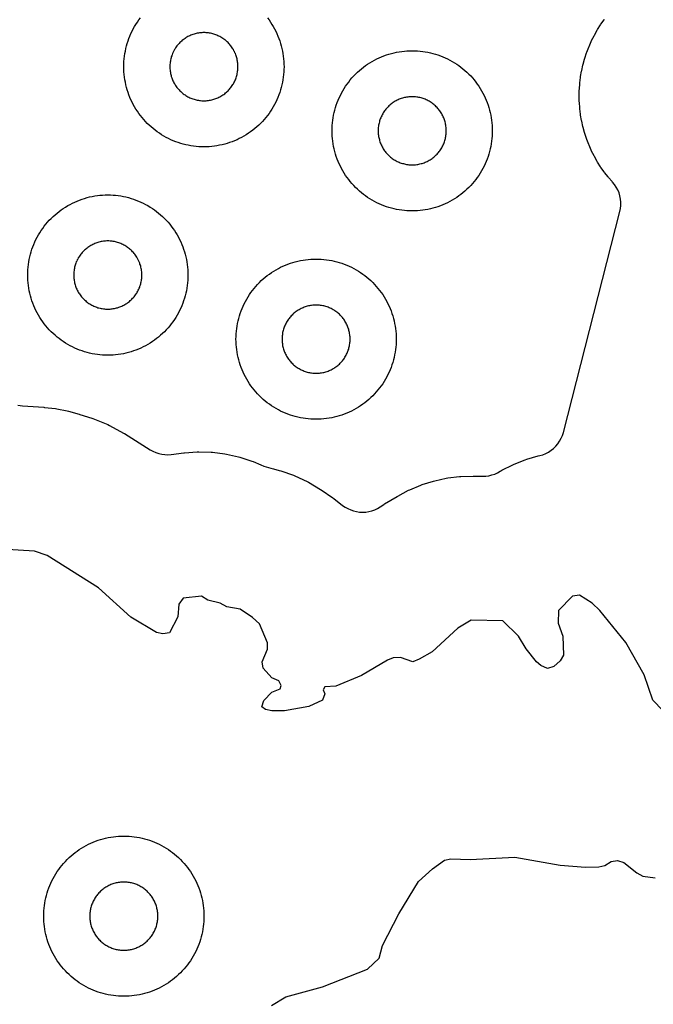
# Model space of a CAD drawing. Header units: millimetres. Extents: x 0 to 2500, y 0 to 1250.
# Tile 43 of 140: x 242 to 321, y 664 to 786. Entities that reach past the tile are written whole.
import ezdxf

# ---------------------------------------------------------------- set-up
doc = ezdxf.new("R2010")
doc.units = ezdxf.units.MM
doc.layers.add('CUT', color=1, linetype='Continuous')

msp = doc.modelspace()

# ---------------------------------------------------------------- linework, layer by layer
at = {"layer": 'CUT'}
for points in [[(241.27, 738.26), (241.84, 738.18), (244.5, 738), (244.59, 737.99), (245.96, 737.84), (246.12, 737.82), (247.44, 737.56), (247.6, 737.52), (248.92, 737.15), (249, 737.12), (250.51, 736.63), (250.63, 736.58), (252.49, 735.84), (252.71, 735.74), (254.47, 734.78), (254.58, 734.72), (257.8, 732.7), (258.14, 732.51), (258.49, 732.35), (258.86, 732.23), (259.24, 732.14), (259.63, 732.09), (260.01, 732.08), (260.4, 732.11), (261.98, 732.3), (262.07, 732.31), (263.66, 732.42), (263.85, 732.43), (265.4, 732.39), (265.59, 732.38), (267.12, 732.19), (267.31, 732.16), (268.82, 731.82), (269, 731.77), (270.47, 731.29), (270.65, 731.23), (271.6, 730.81), (272, 730.66), (272.87, 730.39), (272.87, 730.4), (273.2, 730.3), (273.89, 730.13), (274.09, 730.08), (275.67, 729.53), (275.87, 729.45), (277.38, 728.74), (277.57, 728.65), (279.04, 727.76), (279.13, 727.7), (280.59, 726.71), (280.7, 726.63), (281.82, 725.76), (282.13, 725.54), (282.46, 725.35), (282.82, 725.19), (283.18, 725.07), (283.55, 724.98), (283.94, 724.93), (284.32, 724.91), (284.71, 724.93), (285.09, 724.99), (285.46, 725.09), (285.82, 725.22), (286.17, 725.38), (286.5, 725.58), (286.95, 725.88), (287.04, 725.94), (288.62, 726.88), (288.7, 726.92), (290.04, 727.64), (290.21, 727.71), (291.57, 728.28), (291.74, 728.35), (293.14, 728.79), (293.32, 728.84), (294.76, 729.15), (294.94, 729.18), (296.41, 729.36), (296.59, 729.37), (298.11, 729.42), (298.2, 729.42), (299.29, 729.4), (299.68, 729.41), (300.06, 729.46), (300.44, 729.55), (300.81, 729.67), (301.16, 729.83), (301.5, 730.02), (301.55, 730.05), (301.71, 730.14), (303.05, 730.82), (303.22, 730.9), (304.62, 731.45), (304.8, 731.51), (306.24, 731.93), (306.42, 731.97), (306.8, 732.08), (307.17, 732.23), (307.52, 732.41), (307.85, 732.63), (308.15, 732.87), (308.43, 733.15), (308.69, 733.45), (308.91, 733.78), (309.1, 734.13), (309.25, 734.49), (309.37, 734.87), (316.42, 762.42), (316.5, 762.81), (316.54, 763.2), (316.54, 763.6), (316.51, 763.99), (316.43, 764.38), (316.32, 764.76), (316.17, 765.12), (315.98, 765.47), (315.76, 765.8), (315.51, 766.1), (315.46, 766.16), (315.01, 766.68), (314.95, 766.76), (314.52, 767.3), (314.47, 767.38), (314.07, 767.94), (314.02, 768.02), (313.65, 768.6), (313.6, 768.68), (313.26, 769.28), (313.21, 769.37), (312.9, 769.98), (312.86, 770.07), (312.58, 770.7), (312.55, 770.79), (312.3, 771.43), (312.27, 771.52), (312.05, 772.18), (312.02, 772.27), (311.84, 772.93), (311.81, 773.03), (311.66, 773.7), (311.65, 773.79), (311.53, 774.47), (311.51, 774.57), (311.43, 775.25), (311.42, 775.35), (311.37, 776.03), (311.36, 776.13), (311.35, 776.82), (311.35, 776.92), (311.36, 777.6), (311.37, 777.7), (311.42, 778.39), (311.43, 778.48), (311.51, 779.17), (311.53, 779.26), (311.65, 779.94), (311.66, 780.04), (311.81, 780.71), (311.84, 780.8), (312.02, 781.46), (312.05, 781.56), (312.27, 782.21), (312.3, 782.3), (312.55, 782.94), (312.58, 783.03), (312.86, 783.66), (312.9, 783.75), (313.21, 784.37), (313.26, 784.45), (313.6, 785.05), (313.65, 785.13), (314.02, 785.71), (314.07, 785.8), (314.47, 786.36), (314.52, 786.44)], [(272.43, 786.59), (272.63, 786.33), (272.82, 786.06), (272.99, 785.78), (273.16, 785.5), (273.32, 785.21), (273.47, 784.92), (273.61, 784.63), (273.74, 784.33), (273.86, 784.02), (273.97, 783.71), (274.07, 783.4), (274.16, 783.09), (274.24, 782.77), (274.31, 782.45), (274.37, 782.13), (274.41, 781.81), (274.45, 781.48), (274.48, 781.15), (274.49, 780.83), (274.5, 780.5), (274.49, 780.17), (274.48, 779.85), (274.45, 779.52), (274.41, 779.2), (274.37, 778.87), (274.31, 778.55), (274.24, 778.23), (274.16, 777.91), (274.07, 777.6), (273.97, 777.29), (273.86, 776.98), (273.74, 776.67), (273.61, 776.37), (273.47, 776.08), (273.32, 775.79), (273.16, 775.5), (272.99, 775.22), (272.82, 774.94), (272.63, 774.68), (272.43, 774.41), (272.23, 774.16), (272.02, 773.91), (271.8, 773.66), (271.57, 773.43), (271.34, 773.2), (271.09, 772.98), (270.84, 772.77), (270.59, 772.57), (270.33, 772.37), (270.06, 772.19), (269.78, 772.01), (269.5, 771.84), (269.21, 771.68), (268.92, 771.53), (268.63, 771.39), (268.33, 771.26), (268.02, 771.14), (267.71, 771.03), (267.4, 770.93), (267.09, 770.84), (266.77, 770.76), (266.45, 770.69), (266.13, 770.63), (265.81, 770.59), (265.48, 770.55), (265.15, 770.52), (264.83, 770.51), (264.5, 770.5), (264.17, 770.51), (263.85, 770.52), (263.52, 770.55), (263.2, 770.59), (262.87, 770.63), (262.55, 770.69), (262.23, 770.76), (261.91, 770.84), (261.6, 770.93), (261.29, 771.03), (260.98, 771.14), (260.67, 771.26), (260.37, 771.39), (260.08, 771.53), (259.79, 771.68), (259.5, 771.84), (259.22, 772.01), (258.94, 772.19), (258.68, 772.37), (258.41, 772.57), (258.16, 772.77), (257.91, 772.98), (257.66, 773.2), (257.43, 773.43), (257.2, 773.66), (256.98, 773.91), (256.77, 774.16), (256.57, 774.41), (256.37, 774.68), (256.19, 774.94), (256.01, 775.22), (255.84, 775.5), (255.68, 775.79), (255.53, 776.08), (255.39, 776.37), (255.26, 776.67), (255.14, 776.98), (255.03, 777.29), (254.93, 777.6), (254.84, 777.91), (254.76, 778.23), (254.69, 778.55), (254.63, 778.87), (254.59, 779.2), (254.55, 779.52), (254.52, 779.85), (254.51, 780.17), (254.5, 780.5), (254.51, 780.83), (254.52, 781.15), (254.55, 781.48), (254.59, 781.81), (254.63, 782.13), (254.69, 782.45), (254.76, 782.77), (254.84, 783.09), (254.93, 783.4), (255.03, 783.71), (255.14, 784.02), (255.26, 784.33), (255.39, 784.63), (255.53, 784.92), (255.68, 785.21), (255.84, 785.5), (256.01, 785.78), (256.19, 786.06), (256.37, 786.33), (256.57, 786.59)], [(321.77, 700.18), (320.54, 701.44), (319.46, 704.62), (317.17, 708.65), (313.93, 712.65), (312.98, 713.55), (311.4, 714.57), (310.52, 714.45), (308.75, 712.63), (308.74, 711.06), (309.3, 709.43), (309.37, 707.05), (308.98, 706.34), (308.17, 705.66), (307.38, 705.39), (306.58, 705.76), (306.03, 706.23), (304.72, 707.84), (303.79, 709.44), (301.82, 711.35), (297.85, 711.42), (296.18, 710.43), (292.99, 707.5), (291.39, 706.56), (290.58, 706.22), (289.02, 706.78), (288.13, 706.72), (287.4, 706.45), (284.17, 704.53), (280.98, 703.18), (279.59, 703.11), (279.39, 702.75), (279.59, 702.24), (279.29, 701.44), (277.61, 700.65), (274.58, 700.11), (272.98, 700.11), (272.18, 700.29), (271.71, 700.64), (271.99, 701.43), (272.98, 702.43), (274.01, 702.87), (274.14, 703.29), (273.84, 703.85), (272.98, 704.26), (271.9, 705.44), (271.77, 706.24), (272.44, 707.8), (272.45, 708.6), (271.44, 710.98), (270.57, 711.76), (269.01, 712.82), (267.38, 713.11), (266.52, 713.55), (264.98, 713.93), (264.18, 714.44), (261.92, 714.16), (261.35, 713.44), (261.25, 711.84), (260.19, 709.86), (259.38, 709.71), (258.59, 709.88), (255.38, 711.82), (251.36, 715.49), (244.95, 719.51), (243.35, 720.03), (238.58, 720.35)], [(272.94, 663.34), (274.71, 664.42), (279.31, 665.69), (284.93, 667.88), (286.37, 669.24), (286.81, 670.82), (288.85, 674.81), (291.29, 678.81), (293.05, 680.42), (294.53, 681.48), (295.34, 681.65), (297.74, 681.57), (303.33, 681.86), (308.96, 680.85), (312.13, 680.62), (313.78, 680.65), (314.53, 680.82), (315.33, 681.32), (316.13, 681.45), (316.93, 681.19), (318.53, 679.91), (319.3, 679.5), (320.82, 679.27)]]:
    msp.add_lwpolyline(points, dxfattribs=at)
for points in [[(268.75, 780.64), (268.74, 780.78), (268.73, 780.92), (268.71, 781.06), (268.69, 781.19), (268.67, 781.33), (268.64, 781.47), (268.61, 781.6), (268.57, 781.73), (268.52, 781.87), (268.48, 782), (268.43, 782.13), (268.37, 782.25), (268.31, 782.38), (268.25, 782.5), (268.18, 782.63), (268.11, 782.74), (268.03, 782.86), (267.95, 782.98), (267.87, 783.09), (267.79, 783.2), (267.7, 783.3), (267.6, 783.41), (267.51, 783.51), (267.41, 783.6), (267.3, 783.7), (267.2, 783.79), (267.09, 783.87), (266.98, 783.95), (266.86, 784.03), (266.74, 784.11), (266.63, 784.18), (266.5, 784.25), (266.38, 784.31), (266.25, 784.37), (266.13, 784.43), (266, 784.48), (265.87, 784.52), (265.73, 784.57), (265.6, 784.61), (265.47, 784.64), (265.33, 784.67), (265.19, 784.69), (265.06, 784.71), (264.92, 784.73), (264.78, 784.74), (264.64, 784.75), (264.5, 784.75), (264.36, 784.75), (264.22, 784.74), (264.08, 784.73), (263.95, 784.71), (263.81, 784.69), (263.67, 784.67), (263.54, 784.64), (263.4, 784.61), (263.27, 784.57), (263.13, 784.52), (263, 784.48), (262.87, 784.43), (262.75, 784.37), (262.62, 784.31), (262.5, 784.25), (262.38, 784.18), (262.26, 784.11), (262.14, 784.03), (262.02, 783.95), (261.91, 783.87), (261.8, 783.79), (261.7, 783.7), (261.6, 783.6), (261.5, 783.51), (261.4, 783.41), (261.31, 783.3), (261.22, 783.2), (261.13, 783.09), (261.05, 782.98), (260.97, 782.86), (260.89, 782.74), (260.82, 782.63), (260.75, 782.5), (260.69, 782.38), (260.63, 782.25), (260.57, 782.13), (260.52, 782), (260.48, 781.87), (260.43, 781.73), (260.4, 781.6), (260.36, 781.47), (260.33, 781.33), (260.31, 781.19), (260.29, 781.06), (260.27, 780.92), (260.26, 780.78), (260.25, 780.64), (260.25, 780.5), (260.25, 780.36), (260.26, 780.22), (260.27, 780.08), (260.29, 779.95), (260.31, 779.81), (260.33, 779.67), (260.36, 779.54), (260.4, 779.4), (260.43, 779.27), (260.48, 779.13), (260.52, 779), (260.57, 778.87), (260.63, 778.75), (260.69, 778.62), (260.75, 778.5), (260.82, 778.38), (260.89, 778.26), (260.97, 778.14), (261.05, 778.02), (261.13, 777.91), (261.22, 777.8), (261.31, 777.7), (261.4, 777.6), (261.5, 777.5), (261.6, 777.4), (261.7, 777.31), (261.8, 777.22), (261.91, 777.13), (262.02, 777.05), (262.14, 776.97), (262.26, 776.89), (262.38, 776.82), (262.5, 776.75), (262.62, 776.69), (262.75, 776.63), (262.87, 776.57), (263, 776.52), (263.13, 776.48), (263.27, 776.43), (263.4, 776.4), (263.54, 776.36), (263.67, 776.33), (263.81, 776.31), (263.95, 776.29), (264.08, 776.27), (264.22, 776.26), (264.36, 776.25), (264.5, 776.25), (264.64, 776.25), (264.78, 776.26), (264.92, 776.27), (265.06, 776.29), (265.19, 776.31), (265.33, 776.33), (265.47, 776.36), (265.6, 776.4), (265.73, 776.43), (265.87, 776.48), (266, 776.52), (266.13, 776.57), (266.25, 776.63), (266.38, 776.69), (266.5, 776.75), (266.63, 776.82), (266.74, 776.89), (266.86, 776.97), (266.98, 777.05), (267.09, 777.13), (267.2, 777.22), (267.3, 777.31), (267.41, 777.4), (267.51, 777.5), (267.6, 777.6), (267.7, 777.7), (267.79, 777.8), (267.87, 777.91), (267.95, 778.02), (268.03, 778.14), (268.11, 778.26), (268.18, 778.38), (268.25, 778.5), (268.31, 778.62), (268.37, 778.75), (268.43, 778.87), (268.48, 779), (268.52, 779.13), (268.57, 779.27), (268.61, 779.4), (268.64, 779.54), (268.67, 779.67), (268.69, 779.81), (268.71, 779.95), (268.73, 780.08), (268.74, 780.22), (268.75, 780.36), (268.75, 780.5)], [(300.49, 772.17), (300.48, 771.85), (300.45, 771.52), (300.41, 771.2), (300.37, 770.87), (300.31, 770.55), (300.24, 770.23), (300.16, 769.91), (300.07, 769.6), (299.97, 769.29), (299.86, 768.98), (299.74, 768.67), (299.61, 768.37), (299.47, 768.08), (299.32, 767.79), (299.16, 767.5), (298.99, 767.22), (298.82, 766.94), (298.63, 766.68), (298.43, 766.41), (298.23, 766.16), (298.02, 765.91), (297.8, 765.66), (297.57, 765.43), (297.34, 765.2), (297.09, 764.98), (296.84, 764.77), (296.59, 764.57), (296.33, 764.37), (296.06, 764.19), (295.78, 764.01), (295.5, 763.84), (295.21, 763.68), (294.92, 763.53), (294.63, 763.39), (294.33, 763.26), (294.02, 763.14), (293.71, 763.03), (293.4, 762.93), (293.09, 762.84), (292.77, 762.76), (292.45, 762.69), (292.13, 762.63), (291.81, 762.59), (291.48, 762.55), (291.15, 762.52), (290.83, 762.51), (290.5, 762.5), (290.17, 762.51), (289.85, 762.52), (289.52, 762.55), (289.2, 762.59), (288.87, 762.63), (288.55, 762.69), (288.23, 762.76), (287.91, 762.84), (287.6, 762.93), (287.29, 763.03), (286.98, 763.14), (286.67, 763.26), (286.37, 763.39), (286.08, 763.53), (285.79, 763.68), (285.5, 763.84), (285.22, 764.01), (284.94, 764.19), (284.68, 764.37), (284.41, 764.57), (284.16, 764.77), (283.91, 764.98), (283.66, 765.2), (283.43, 765.43), (283.2, 765.66), (282.98, 765.91), (282.77, 766.16), (282.57, 766.41), (282.37, 766.68), (282.19, 766.94), (282.01, 767.22), (281.84, 767.5), (281.68, 767.79), (281.53, 768.08), (281.39, 768.37), (281.26, 768.67), (281.14, 768.98), (281.03, 769.29), (280.93, 769.6), (280.84, 769.91), (280.76, 770.23), (280.69, 770.55), (280.63, 770.87), (280.59, 771.2), (280.55, 771.52), (280.52, 771.85), (280.51, 772.17), (280.5, 772.5), (280.51, 772.83), (280.52, 773.15), (280.55, 773.48), (280.59, 773.81), (280.63, 774.13), (280.69, 774.45), (280.76, 774.77), (280.84, 775.09), (280.93, 775.4), (281.03, 775.71), (281.14, 776.02), (281.26, 776.33), (281.39, 776.63), (281.53, 776.92), (281.68, 777.21), (281.84, 777.5), (282.01, 777.78), (282.19, 778.06), (282.37, 778.33), (282.57, 778.59), (282.77, 778.84), (282.98, 779.09), (283.2, 779.34), (283.43, 779.57), (283.66, 779.8), (283.91, 780.02), (284.16, 780.23), (284.41, 780.43), (284.68, 780.63), (284.94, 780.82), (285.22, 780.99), (285.5, 781.16), (285.79, 781.32), (286.08, 781.47), (286.37, 781.61), (286.67, 781.74), (286.98, 781.86), (287.29, 781.97), (287.6, 782.07), (287.91, 782.16), (288.23, 782.24), (288.55, 782.31), (288.87, 782.37), (289.2, 782.41), (289.52, 782.45), (289.85, 782.48), (290.17, 782.49), (290.5, 782.5), (290.83, 782.49), (291.15, 782.48), (291.48, 782.45), (291.81, 782.41), (292.13, 782.37), (292.45, 782.31), (292.77, 782.24), (293.09, 782.16), (293.4, 782.07), (293.71, 781.97), (294.02, 781.86), (294.33, 781.74), (294.63, 781.61), (294.92, 781.47), (295.21, 781.32), (295.5, 781.16), (295.78, 780.99), (296.06, 780.82), (296.33, 780.63), (296.59, 780.43), (296.84, 780.23), (297.09, 780.02), (297.34, 779.8), (297.57, 779.57), (297.8, 779.34), (298.02, 779.09), (298.23, 778.84), (298.43, 778.59), (298.63, 778.33), (298.82, 778.06), (298.99, 777.78), (299.16, 777.5), (299.32, 777.21), (299.47, 776.92), (299.61, 776.63), (299.74, 776.33), (299.86, 776.02), (299.97, 775.71), (300.07, 775.4), (300.16, 775.09), (300.24, 774.77), (300.31, 774.45), (300.37, 774.13), (300.41, 773.81), (300.45, 773.48), (300.48, 773.15), (300.49, 772.83), (300.5, 772.5)], [(294.75, 772.64), (294.74, 772.78), (294.73, 772.92), (294.71, 773.06), (294.69, 773.19), (294.67, 773.33), (294.64, 773.47), (294.61, 773.6), (294.57, 773.73), (294.52, 773.87), (294.48, 774), (294.43, 774.13), (294.37, 774.25), (294.31, 774.38), (294.25, 774.5), (294.18, 774.63), (294.11, 774.74), (294.03, 774.86), (293.95, 774.98), (293.87, 775.09), (293.79, 775.2), (293.7, 775.3), (293.6, 775.41), (293.51, 775.51), (293.41, 775.6), (293.3, 775.7), (293.2, 775.79), (293.09, 775.87), (292.98, 775.95), (292.86, 776.03), (292.74, 776.11), (292.63, 776.18), (292.5, 776.25), (292.38, 776.31), (292.25, 776.37), (292.13, 776.43), (292, 776.48), (291.87, 776.52), (291.73, 776.57), (291.6, 776.61), (291.47, 776.64), (291.33, 776.67), (291.19, 776.69), (291.06, 776.71), (290.92, 776.73), (290.78, 776.74), (290.64, 776.75), (290.5, 776.75), (290.36, 776.75), (290.22, 776.74), (290.08, 776.73), (289.95, 776.71), (289.81, 776.69), (289.67, 776.67), (289.54, 776.64), (289.4, 776.61), (289.27, 776.57), (289.13, 776.52), (289, 776.48), (288.87, 776.43), (288.75, 776.37), (288.62, 776.31), (288.5, 776.25), (288.38, 776.18), (288.26, 776.11), (288.14, 776.03), (288.02, 775.95), (287.91, 775.87), (287.8, 775.79), (287.7, 775.7), (287.6, 775.6), (287.5, 775.51), (287.4, 775.41), (287.31, 775.3), (287.22, 775.2), (287.13, 775.09), (287.05, 774.98), (286.97, 774.86), (286.89, 774.74), (286.82, 774.63), (286.75, 774.5), (286.69, 774.38), (286.63, 774.25), (286.57, 774.13), (286.52, 774), (286.48, 773.87), (286.43, 773.73), (286.4, 773.6), (286.36, 773.47), (286.33, 773.33), (286.31, 773.19), (286.29, 773.06), (286.27, 772.92), (286.26, 772.78), (286.25, 772.64), (286.25, 772.5), (286.25, 772.36), (286.26, 772.22), (286.27, 772.08), (286.29, 771.95), (286.31, 771.81), (286.33, 771.67), (286.36, 771.54), (286.4, 771.4), (286.43, 771.27), (286.48, 771.13), (286.52, 771), (286.57, 770.87), (286.63, 770.75), (286.69, 770.62), (286.75, 770.5), (286.82, 770.38), (286.89, 770.26), (286.97, 770.14), (287.05, 770.02), (287.13, 769.91), (287.22, 769.8), (287.31, 769.7), (287.4, 769.6), (287.5, 769.5), (287.6, 769.4), (287.7, 769.31), (287.8, 769.22), (287.91, 769.13), (288.02, 769.05), (288.14, 768.97), (288.26, 768.89), (288.38, 768.82), (288.5, 768.75), (288.62, 768.69), (288.75, 768.63), (288.87, 768.57), (289, 768.52), (289.13, 768.48), (289.27, 768.43), (289.4, 768.4), (289.54, 768.36), (289.67, 768.33), (289.81, 768.31), (289.95, 768.29), (290.08, 768.27), (290.22, 768.26), (290.36, 768.25), (290.5, 768.25), (290.64, 768.25), (290.78, 768.26), (290.92, 768.27), (291.06, 768.29), (291.19, 768.31), (291.33, 768.33), (291.47, 768.36), (291.6, 768.4), (291.73, 768.43), (291.87, 768.48), (292, 768.52), (292.13, 768.57), (292.25, 768.63), (292.38, 768.69), (292.5, 768.75), (292.63, 768.82), (292.74, 768.89), (292.86, 768.97), (292.98, 769.05), (293.09, 769.13), (293.2, 769.22), (293.3, 769.31), (293.41, 769.4), (293.51, 769.5), (293.6, 769.6), (293.7, 769.7), (293.79, 769.8), (293.87, 769.91), (293.95, 770.02), (294.03, 770.14), (294.11, 770.26), (294.18, 770.38), (294.25, 770.5), (294.31, 770.62), (294.37, 770.75), (294.43, 770.87), (294.48, 771), (294.52, 771.13), (294.57, 771.27), (294.61, 771.4), (294.64, 771.54), (294.67, 771.67), (294.69, 771.81), (294.71, 771.95), (294.73, 772.08), (294.74, 772.22), (294.75, 772.36), (294.75, 772.5)], [(262.49, 754.17), (262.48, 753.85), (262.45, 753.52), (262.41, 753.2), (262.37, 752.87), (262.31, 752.55), (262.24, 752.23), (262.16, 751.91), (262.07, 751.6), (261.97, 751.29), (261.86, 750.98), (261.74, 750.67), (261.61, 750.37), (261.47, 750.08), (261.32, 749.79), (261.16, 749.5), (260.99, 749.22), (260.82, 748.94), (260.63, 748.68), (260.43, 748.41), (260.23, 748.16), (260.02, 747.91), (259.8, 747.66), (259.57, 747.43), (259.34, 747.2), (259.09, 746.98), (258.84, 746.77), (258.59, 746.57), (258.33, 746.37), (258.06, 746.19), (257.78, 746.01), (257.5, 745.84), (257.21, 745.68), (256.92, 745.53), (256.63, 745.39), (256.33, 745.26), (256.02, 745.14), (255.71, 745.03), (255.4, 744.93), (255.09, 744.84), (254.77, 744.76), (254.45, 744.69), (254.13, 744.63), (253.81, 744.59), (253.48, 744.55), (253.15, 744.52), (252.83, 744.51), (252.5, 744.5), (252.17, 744.51), (251.85, 744.52), (251.52, 744.55), (251.2, 744.59), (250.87, 744.63), (250.55, 744.69), (250.23, 744.76), (249.91, 744.84), (249.6, 744.93), (249.29, 745.03), (248.98, 745.14), (248.67, 745.26), (248.37, 745.39), (248.08, 745.53), (247.79, 745.68), (247.5, 745.84), (247.22, 746.01), (246.94, 746.19), (246.68, 746.37), (246.41, 746.57), (246.16, 746.77), (245.91, 746.98), (245.66, 747.2), (245.43, 747.43), (245.2, 747.66), (244.98, 747.91), (244.77, 748.16), (244.57, 748.41), (244.37, 748.68), (244.19, 748.94), (244.01, 749.22), (243.84, 749.5), (243.68, 749.79), (243.53, 750.08), (243.39, 750.37), (243.26, 750.67), (243.14, 750.98), (243.03, 751.29), (242.93, 751.6), (242.84, 751.91), (242.76, 752.23), (242.69, 752.55), (242.63, 752.87), (242.59, 753.2), (242.55, 753.52), (242.52, 753.85), (242.51, 754.17), (242.5, 754.5), (242.51, 754.83), (242.52, 755.15), (242.55, 755.48), (242.59, 755.81), (242.63, 756.13), (242.69, 756.45), (242.76, 756.77), (242.84, 757.09), (242.93, 757.4), (243.03, 757.71), (243.14, 758.02), (243.26, 758.33), (243.39, 758.63), (243.53, 758.92), (243.68, 759.21), (243.84, 759.5), (244.01, 759.78), (244.19, 760.06), (244.37, 760.33), (244.57, 760.59), (244.77, 760.84), (244.98, 761.09), (245.2, 761.34), (245.43, 761.57), (245.66, 761.8), (245.91, 762.02), (246.16, 762.23), (246.41, 762.43), (246.68, 762.63), (246.94, 762.82), (247.22, 762.99), (247.5, 763.16), (247.79, 763.32), (248.08, 763.47), (248.37, 763.61), (248.67, 763.74), (248.98, 763.86), (249.29, 763.97), (249.6, 764.07), (249.91, 764.16), (250.23, 764.24), (250.55, 764.31), (250.87, 764.37), (251.2, 764.41), (251.52, 764.45), (251.85, 764.48), (252.17, 764.49), (252.5, 764.5), (252.83, 764.49), (253.15, 764.48), (253.48, 764.45), (253.81, 764.41), (254.13, 764.37), (254.45, 764.31), (254.77, 764.24), (255.09, 764.16), (255.4, 764.07), (255.71, 763.97), (256.02, 763.86), (256.33, 763.74), (256.63, 763.61), (256.92, 763.47), (257.21, 763.32), (257.5, 763.16), (257.78, 762.99), (258.06, 762.82), (258.33, 762.63), (258.59, 762.43), (258.84, 762.23), (259.09, 762.02), (259.34, 761.8), (259.57, 761.57), (259.8, 761.34), (260.02, 761.09), (260.23, 760.84), (260.43, 760.59), (260.63, 760.33), (260.82, 760.06), (260.99, 759.78), (261.16, 759.5), (261.32, 759.21), (261.47, 758.92), (261.61, 758.63), (261.74, 758.33), (261.86, 758.02), (261.97, 757.71), (262.07, 757.4), (262.16, 757.09), (262.24, 756.77), (262.31, 756.45), (262.37, 756.13), (262.41, 755.81), (262.45, 755.48), (262.48, 755.15), (262.49, 754.83), (262.5, 754.5)], [(256.75, 754.64), (256.74, 754.78), (256.73, 754.92), (256.71, 755.06), (256.69, 755.19), (256.67, 755.33), (256.64, 755.47), (256.61, 755.6), (256.57, 755.73), (256.52, 755.87), (256.48, 756), (256.43, 756.13), (256.37, 756.25), (256.31, 756.38), (256.25, 756.5), (256.18, 756.63), (256.11, 756.74), (256.03, 756.86), (255.95, 756.98), (255.87, 757.09), (255.79, 757.2), (255.7, 757.3), (255.6, 757.41), (255.51, 757.51), (255.41, 757.6), (255.3, 757.7), (255.2, 757.79), (255.09, 757.87), (254.98, 757.95), (254.86, 758.03), (254.74, 758.11), (254.63, 758.18), (254.5, 758.25), (254.38, 758.31), (254.25, 758.37), (254.13, 758.43), (254, 758.48), (253.87, 758.52), (253.73, 758.57), (253.6, 758.61), (253.47, 758.64), (253.33, 758.67), (253.19, 758.69), (253.06, 758.71), (252.92, 758.73), (252.78, 758.74), (252.64, 758.75), (252.5, 758.75), (252.36, 758.75), (252.22, 758.74), (252.08, 758.73), (251.95, 758.71), (251.81, 758.69), (251.67, 758.67), (251.54, 758.64), (251.4, 758.61), (251.27, 758.57), (251.13, 758.52), (251, 758.48), (250.87, 758.43), (250.75, 758.37), (250.62, 758.31), (250.5, 758.25), (250.38, 758.18), (250.26, 758.11), (250.14, 758.03), (250.02, 757.95), (249.91, 757.87), (249.8, 757.79), (249.7, 757.7), (249.6, 757.6), (249.5, 757.51), (249.4, 757.41), (249.31, 757.3), (249.22, 757.2), (249.13, 757.09), (249.05, 756.98), (248.97, 756.86), (248.89, 756.74), (248.82, 756.63), (248.75, 756.5), (248.69, 756.38), (248.63, 756.25), (248.57, 756.13), (248.52, 756), (248.48, 755.87), (248.43, 755.73), (248.4, 755.6), (248.36, 755.47), (248.33, 755.33), (248.31, 755.19), (248.29, 755.06), (248.27, 754.92), (248.26, 754.78), (248.25, 754.64), (248.25, 754.5), (248.25, 754.36), (248.26, 754.22), (248.27, 754.08), (248.29, 753.95), (248.31, 753.81), (248.33, 753.67), (248.36, 753.54), (248.4, 753.4), (248.43, 753.27), (248.48, 753.13), (248.52, 753), (248.57, 752.87), (248.63, 752.75), (248.69, 752.62), (248.75, 752.5), (248.82, 752.38), (248.89, 752.26), (248.97, 752.14), (249.05, 752.02), (249.13, 751.91), (249.22, 751.8), (249.31, 751.7), (249.4, 751.6), (249.5, 751.5), (249.6, 751.4), (249.7, 751.31), (249.8, 751.22), (249.91, 751.13), (250.02, 751.05), (250.14, 750.97), (250.26, 750.89), (250.38, 750.82), (250.5, 750.75), (250.62, 750.69), (250.75, 750.63), (250.87, 750.57), (251, 750.52), (251.13, 750.48), (251.27, 750.43), (251.4, 750.4), (251.54, 750.36), (251.67, 750.33), (251.81, 750.31), (251.95, 750.29), (252.08, 750.27), (252.22, 750.26), (252.36, 750.25), (252.5, 750.25), (252.64, 750.25), (252.78, 750.26), (252.92, 750.27), (253.06, 750.29), (253.19, 750.31), (253.33, 750.33), (253.47, 750.36), (253.6, 750.4), (253.73, 750.43), (253.87, 750.48), (254, 750.52), (254.13, 750.57), (254.25, 750.63), (254.38, 750.69), (254.5, 750.75), (254.63, 750.82), (254.74, 750.89), (254.86, 750.97), (254.98, 751.05), (255.09, 751.13), (255.2, 751.22), (255.3, 751.31), (255.41, 751.4), (255.51, 751.5), (255.6, 751.6), (255.7, 751.7), (255.79, 751.8), (255.87, 751.91), (255.95, 752.02), (256.03, 752.14), (256.11, 752.26), (256.18, 752.38), (256.25, 752.5), (256.31, 752.62), (256.37, 752.75), (256.43, 752.87), (256.48, 753), (256.52, 753.13), (256.57, 753.27), (256.61, 753.4), (256.64, 753.54), (256.67, 753.67), (256.69, 753.81), (256.71, 753.95), (256.73, 754.08), (256.74, 754.22), (256.75, 754.36), (256.75, 754.5)], [(288.49, 746.17), (288.48, 745.85), (288.45, 745.52), (288.41, 745.2), (288.37, 744.87), (288.31, 744.55), (288.24, 744.23), (288.16, 743.91), (288.07, 743.6), (287.97, 743.29), (287.86, 742.98), (287.74, 742.67), (287.61, 742.37), (287.47, 742.08), (287.32, 741.79), (287.16, 741.5), (286.99, 741.22), (286.82, 740.94), (286.63, 740.68), (286.43, 740.41), (286.23, 740.16), (286.02, 739.91), (285.8, 739.66), (285.57, 739.43), (285.34, 739.2), (285.09, 738.98), (284.84, 738.77), (284.59, 738.57), (284.33, 738.37), (284.06, 738.19), (283.78, 738.01), (283.5, 737.84), (283.21, 737.68), (282.92, 737.53), (282.63, 737.39), (282.33, 737.26), (282.02, 737.14), (281.71, 737.03), (281.4, 736.93), (281.09, 736.84), (280.77, 736.76), (280.45, 736.69), (280.13, 736.63), (279.81, 736.59), (279.48, 736.55), (279.15, 736.52), (278.83, 736.51), (278.5, 736.5), (278.17, 736.51), (277.85, 736.52), (277.52, 736.55), (277.2, 736.59), (276.87, 736.63), (276.55, 736.69), (276.23, 736.76), (275.91, 736.84), (275.6, 736.93), (275.29, 737.03), (274.98, 737.14), (274.67, 737.26), (274.37, 737.39), (274.08, 737.53), (273.79, 737.68), (273.5, 737.84), (273.22, 738.01), (272.94, 738.19), (272.68, 738.37), (272.41, 738.57), (272.16, 738.77), (271.91, 738.98), (271.66, 739.2), (271.43, 739.43), (271.2, 739.66), (270.98, 739.91), (270.77, 740.16), (270.57, 740.41), (270.37, 740.68), (270.19, 740.94), (270.01, 741.22), (269.84, 741.5), (269.68, 741.79), (269.53, 742.08), (269.39, 742.37), (269.26, 742.67), (269.14, 742.98), (269.03, 743.29), (268.93, 743.6), (268.84, 743.91), (268.76, 744.23), (268.69, 744.55), (268.63, 744.87), (268.59, 745.2), (268.55, 745.52), (268.52, 745.85), (268.51, 746.17), (268.5, 746.5), (268.51, 746.83), (268.52, 747.15), (268.55, 747.48), (268.59, 747.81), (268.63, 748.13), (268.69, 748.45), (268.76, 748.77), (268.84, 749.09), (268.93, 749.4), (269.03, 749.71), (269.14, 750.02), (269.26, 750.33), (269.39, 750.63), (269.53, 750.92), (269.68, 751.21), (269.84, 751.5), (270.01, 751.78), (270.19, 752.06), (270.37, 752.33), (270.57, 752.59), (270.77, 752.84), (270.98, 753.09), (271.2, 753.34), (271.43, 753.57), (271.66, 753.8), (271.91, 754.02), (272.16, 754.23), (272.41, 754.43), (272.68, 754.63), (272.94, 754.82), (273.22, 754.99), (273.5, 755.16), (273.79, 755.32), (274.08, 755.47), (274.37, 755.61), (274.67, 755.74), (274.98, 755.86), (275.29, 755.97), (275.6, 756.07), (275.91, 756.16), (276.23, 756.24), (276.55, 756.31), (276.87, 756.37), (277.2, 756.41), (277.52, 756.45), (277.85, 756.48), (278.17, 756.49), (278.5, 756.5), (278.83, 756.49), (279.15, 756.48), (279.48, 756.45), (279.81, 756.41), (280.13, 756.37), (280.45, 756.31), (280.77, 756.24), (281.09, 756.16), (281.4, 756.07), (281.71, 755.97), (282.02, 755.86), (282.33, 755.74), (282.63, 755.61), (282.92, 755.47), (283.21, 755.32), (283.5, 755.16), (283.78, 754.99), (284.06, 754.82), (284.33, 754.63), (284.59, 754.43), (284.84, 754.23), (285.09, 754.02), (285.34, 753.8), (285.57, 753.57), (285.8, 753.34), (286.02, 753.09), (286.23, 752.84), (286.43, 752.59), (286.63, 752.33), (286.82, 752.06), (286.99, 751.78), (287.16, 751.5), (287.32, 751.21), (287.47, 750.92), (287.61, 750.63), (287.74, 750.33), (287.86, 750.02), (287.97, 749.71), (288.07, 749.4), (288.16, 749.09), (288.24, 748.77), (288.31, 748.45), (288.37, 748.13), (288.41, 747.81), (288.45, 747.48), (288.48, 747.15), (288.49, 746.83), (288.5, 746.5)], [(282.75, 746.64), (282.74, 746.78), (282.73, 746.92), (282.71, 747.06), (282.69, 747.19), (282.67, 747.33), (282.64, 747.47), (282.61, 747.6), (282.57, 747.73), (282.52, 747.87), (282.48, 748), (282.43, 748.13), (282.37, 748.25), (282.31, 748.38), (282.25, 748.5), (282.18, 748.63), (282.11, 748.74), (282.03, 748.86), (281.95, 748.98), (281.87, 749.09), (281.79, 749.2), (281.7, 749.3), (281.6, 749.41), (281.51, 749.51), (281.41, 749.6), (281.3, 749.7), (281.2, 749.79), (281.09, 749.87), (280.98, 749.95), (280.86, 750.03), (280.74, 750.11), (280.63, 750.18), (280.5, 750.25), (280.38, 750.31), (280.25, 750.37), (280.13, 750.43), (280, 750.48), (279.87, 750.52), (279.73, 750.57), (279.6, 750.61), (279.47, 750.64), (279.33, 750.67), (279.19, 750.69), (279.06, 750.71), (278.92, 750.73), (278.78, 750.74), (278.64, 750.75), (278.5, 750.75), (278.36, 750.75), (278.22, 750.74), (278.08, 750.73), (277.95, 750.71), (277.81, 750.69), (277.67, 750.67), (277.54, 750.64), (277.4, 750.61), (277.27, 750.57), (277.13, 750.52), (277, 750.48), (276.87, 750.43), (276.75, 750.37), (276.62, 750.31), (276.5, 750.25), (276.38, 750.18), (276.26, 750.11), (276.14, 750.03), (276.02, 749.95), (275.91, 749.87), (275.8, 749.79), (275.7, 749.7), (275.6, 749.6), (275.5, 749.51), (275.4, 749.41), (275.31, 749.3), (275.22, 749.2), (275.13, 749.09), (275.05, 748.98), (274.97, 748.86), (274.89, 748.74), (274.82, 748.63), (274.75, 748.5), (274.69, 748.38), (274.63, 748.25), (274.57, 748.13), (274.52, 748), (274.48, 747.87), (274.43, 747.73), (274.4, 747.6), (274.36, 747.47), (274.33, 747.33), (274.31, 747.19), (274.29, 747.06), (274.27, 746.92), (274.26, 746.78), (274.25, 746.64), (274.25, 746.5), (274.25, 746.36), (274.26, 746.22), (274.27, 746.08), (274.29, 745.95), (274.31, 745.81), (274.33, 745.67), (274.36, 745.54), (274.4, 745.4), (274.43, 745.27), (274.48, 745.13), (274.52, 745), (274.57, 744.87), (274.63, 744.75), (274.69, 744.62), (274.75, 744.5), (274.82, 744.38), (274.89, 744.26), (274.97, 744.14), (275.05, 744.02), (275.13, 743.91), (275.22, 743.8), (275.31, 743.7), (275.4, 743.6), (275.5, 743.5), (275.6, 743.4), (275.7, 743.31), (275.8, 743.22), (275.91, 743.13), (276.02, 743.05), (276.14, 742.97), (276.26, 742.89), (276.38, 742.82), (276.5, 742.75), (276.62, 742.69), (276.75, 742.63), (276.87, 742.57), (277, 742.52), (277.13, 742.48), (277.27, 742.43), (277.4, 742.4), (277.54, 742.36), (277.67, 742.33), (277.81, 742.31), (277.95, 742.29), (278.08, 742.27), (278.22, 742.26), (278.36, 742.25), (278.5, 742.25), (278.64, 742.25), (278.78, 742.26), (278.92, 742.27), (279.06, 742.29), (279.19, 742.31), (279.33, 742.33), (279.47, 742.36), (279.6, 742.4), (279.73, 742.43), (279.87, 742.48), (280, 742.52), (280.13, 742.57), (280.25, 742.63), (280.38, 742.69), (280.5, 742.75), (280.63, 742.82), (280.74, 742.89), (280.86, 742.97), (280.98, 743.05), (281.09, 743.13), (281.2, 743.22), (281.3, 743.31), (281.41, 743.4), (281.51, 743.5), (281.6, 743.6), (281.7, 743.7), (281.79, 743.8), (281.87, 743.91), (281.95, 744.02), (282.03, 744.14), (282.11, 744.26), (282.18, 744.38), (282.25, 744.5), (282.31, 744.62), (282.37, 744.75), (282.43, 744.87), (282.48, 745), (282.52, 745.13), (282.57, 745.27), (282.61, 745.4), (282.64, 745.54), (282.67, 745.67), (282.69, 745.81), (282.71, 745.95), (282.73, 746.08), (282.74, 746.22), (282.75, 746.36), (282.75, 746.5)], [(264.49, 674.17), (264.48, 673.85), (264.45, 673.52), (264.41, 673.2), (264.37, 672.87), (264.31, 672.55), (264.24, 672.23), (264.16, 671.91), (264.07, 671.6), (263.97, 671.29), (263.86, 670.98), (263.74, 670.67), (263.61, 670.37), (263.47, 670.08), (263.32, 669.79), (263.16, 669.5), (262.99, 669.22), (262.82, 668.94), (262.63, 668.68), (262.43, 668.41), (262.23, 668.16), (262.02, 667.91), (261.8, 667.66), (261.57, 667.43), (261.34, 667.2), (261.09, 666.98), (260.84, 666.77), (260.59, 666.57), (260.33, 666.37), (260.06, 666.19), (259.78, 666.01), (259.5, 665.84), (259.21, 665.68), (258.92, 665.53), (258.63, 665.39), (258.33, 665.26), (258.02, 665.14), (257.71, 665.03), (257.4, 664.93), (257.09, 664.84), (256.77, 664.76), (256.45, 664.69), (256.13, 664.63), (255.81, 664.59), (255.48, 664.55), (255.15, 664.52), (254.83, 664.51), (254.5, 664.5), (254.17, 664.51), (253.85, 664.52), (253.52, 664.55), (253.2, 664.59), (252.87, 664.63), (252.55, 664.69), (252.23, 664.76), (251.91, 664.84), (251.6, 664.93), (251.29, 665.03), (250.98, 665.14), (250.67, 665.26), (250.37, 665.39), (250.08, 665.53), (249.79, 665.68), (249.5, 665.84), (249.22, 666.01), (248.94, 666.19), (248.68, 666.37), (248.41, 666.57), (248.16, 666.77), (247.91, 666.98), (247.66, 667.2), (247.43, 667.43), (247.2, 667.66), (246.98, 667.91), (246.77, 668.16), (246.57, 668.41), (246.37, 668.68), (246.19, 668.94), (246.01, 669.22), (245.84, 669.5), (245.68, 669.79), (245.53, 670.08), (245.39, 670.37), (245.26, 670.67), (245.14, 670.98), (245.03, 671.29), (244.93, 671.6), (244.84, 671.91), (244.76, 672.23), (244.69, 672.55), (244.63, 672.87), (244.59, 673.2), (244.55, 673.52), (244.52, 673.85), (244.51, 674.17), (244.5, 674.5), (244.51, 674.83), (244.52, 675.15), (244.55, 675.48), (244.59, 675.81), (244.63, 676.13), (244.69, 676.45), (244.76, 676.77), (244.84, 677.09), (244.93, 677.4), (245.03, 677.71), (245.14, 678.02), (245.26, 678.33), (245.39, 678.63), (245.53, 678.92), (245.68, 679.21), (245.84, 679.5), (246.01, 679.78), (246.19, 680.06), (246.37, 680.33), (246.57, 680.59), (246.77, 680.84), (246.98, 681.09), (247.2, 681.34), (247.43, 681.57), (247.66, 681.8), (247.91, 682.02), (248.16, 682.23), (248.41, 682.43), (248.68, 682.63), (248.94, 682.82), (249.22, 682.99), (249.5, 683.16), (249.79, 683.32), (250.08, 683.47), (250.37, 683.61), (250.67, 683.74), (250.98, 683.86), (251.29, 683.97), (251.6, 684.07), (251.91, 684.16), (252.23, 684.24), (252.55, 684.31), (252.87, 684.37), (253.2, 684.41), (253.52, 684.45), (253.85, 684.48), (254.17, 684.49), (254.5, 684.5), (254.83, 684.49), (255.15, 684.48), (255.48, 684.45), (255.81, 684.41), (256.13, 684.37), (256.45, 684.31), (256.77, 684.24), (257.09, 684.16), (257.4, 684.07), (257.71, 683.97), (258.02, 683.86), (258.33, 683.74), (258.63, 683.61), (258.92, 683.47), (259.21, 683.32), (259.5, 683.16), (259.78, 682.99), (260.06, 682.82), (260.33, 682.63), (260.59, 682.43), (260.84, 682.23), (261.09, 682.02), (261.34, 681.8), (261.57, 681.57), (261.8, 681.34), (262.02, 681.09), (262.23, 680.84), (262.43, 680.59), (262.63, 680.33), (262.82, 680.06), (262.99, 679.78), (263.16, 679.5), (263.32, 679.21), (263.47, 678.92), (263.61, 678.63), (263.74, 678.33), (263.86, 678.02), (263.97, 677.71), (264.07, 677.4), (264.16, 677.09), (264.24, 676.77), (264.31, 676.45), (264.37, 676.13), (264.41, 675.81), (264.45, 675.48), (264.48, 675.15), (264.49, 674.83), (264.5, 674.5)], [(258.75, 674.64), (258.74, 674.78), (258.73, 674.92), (258.71, 675.06), (258.69, 675.19), (258.67, 675.33), (258.64, 675.47), (258.61, 675.6), (258.57, 675.73), (258.52, 675.87), (258.48, 676), (258.43, 676.13), (258.37, 676.25), (258.31, 676.38), (258.25, 676.5), (258.18, 676.63), (258.11, 676.74), (258.03, 676.86), (257.95, 676.98), (257.87, 677.09), (257.79, 677.2), (257.7, 677.3), (257.6, 677.41), (257.51, 677.51), (257.41, 677.6), (257.3, 677.7), (257.2, 677.79), (257.09, 677.87), (256.98, 677.95), (256.86, 678.03), (256.74, 678.11), (256.63, 678.18), (256.5, 678.25), (256.38, 678.31), (256.25, 678.37), (256.13, 678.43), (256, 678.48), (255.87, 678.52), (255.73, 678.57), (255.6, 678.61), (255.47, 678.64), (255.33, 678.67), (255.19, 678.69), (255.06, 678.71), (254.92, 678.73), (254.78, 678.74), (254.64, 678.75), (254.5, 678.75), (254.36, 678.75), (254.22, 678.74), (254.08, 678.73), (253.95, 678.71), (253.81, 678.69), (253.67, 678.67), (253.54, 678.64), (253.4, 678.61), (253.27, 678.57), (253.13, 678.52), (253, 678.48), (252.87, 678.43), (252.75, 678.37), (252.62, 678.31), (252.5, 678.25), (252.38, 678.18), (252.26, 678.11), (252.14, 678.03), (252.02, 677.95), (251.91, 677.87), (251.8, 677.79), (251.7, 677.7), (251.6, 677.6), (251.5, 677.51), (251.4, 677.41), (251.31, 677.3), (251.22, 677.2), (251.13, 677.09), (251.05, 676.98), (250.97, 676.86), (250.89, 676.74), (250.82, 676.63), (250.75, 676.5), (250.69, 676.38), (250.63, 676.25), (250.57, 676.13), (250.52, 676), (250.48, 675.87), (250.43, 675.73), (250.4, 675.6), (250.36, 675.47), (250.33, 675.33), (250.31, 675.19), (250.29, 675.06), (250.27, 674.92), (250.26, 674.78), (250.25, 674.64), (250.25, 674.5), (250.25, 674.36), (250.26, 674.22), (250.27, 674.08), (250.29, 673.95), (250.31, 673.81), (250.33, 673.67), (250.36, 673.54), (250.4, 673.4), (250.43, 673.27), (250.48, 673.13), (250.52, 673), (250.57, 672.87), (250.63, 672.75), (250.69, 672.62), (250.75, 672.5), (250.82, 672.38), (250.89, 672.26), (250.97, 672.14), (251.05, 672.02), (251.13, 671.91), (251.22, 671.8), (251.31, 671.7), (251.4, 671.6), (251.5, 671.5), (251.6, 671.4), (251.7, 671.31), (251.8, 671.22), (251.91, 671.13), (252.02, 671.05), (252.14, 670.97), (252.26, 670.89), (252.38, 670.82), (252.5, 670.75), (252.62, 670.69), (252.75, 670.63), (252.87, 670.57), (253, 670.52), (253.13, 670.48), (253.27, 670.43), (253.4, 670.4), (253.54, 670.36), (253.67, 670.33), (253.81, 670.31), (253.95, 670.29), (254.08, 670.27), (254.22, 670.26), (254.36, 670.25), (254.5, 670.25), (254.64, 670.25), (254.78, 670.26), (254.92, 670.27), (255.06, 670.29), (255.19, 670.31), (255.33, 670.33), (255.47, 670.36), (255.6, 670.4), (255.73, 670.43), (255.87, 670.48), (256, 670.52), (256.13, 670.57), (256.25, 670.63), (256.38, 670.69), (256.5, 670.75), (256.63, 670.82), (256.74, 670.89), (256.86, 670.97), (256.98, 671.05), (257.09, 671.13), (257.2, 671.22), (257.3, 671.31), (257.41, 671.4), (257.51, 671.5), (257.6, 671.6), (257.7, 671.7), (257.79, 671.8), (257.87, 671.91), (257.95, 672.02), (258.03, 672.14), (258.11, 672.26), (258.18, 672.38), (258.25, 672.5), (258.31, 672.62), (258.37, 672.75), (258.43, 672.87), (258.48, 673), (258.52, 673.13), (258.57, 673.27), (258.61, 673.4), (258.64, 673.54), (258.67, 673.67), (258.69, 673.81), (258.71, 673.95), (258.73, 674.08), (258.74, 674.22), (258.75, 674.36), (258.75, 674.5)]]:
    msp.add_lwpolyline(points, close=True, dxfattribs=at)

doc.saveas('drawing.dxf')
